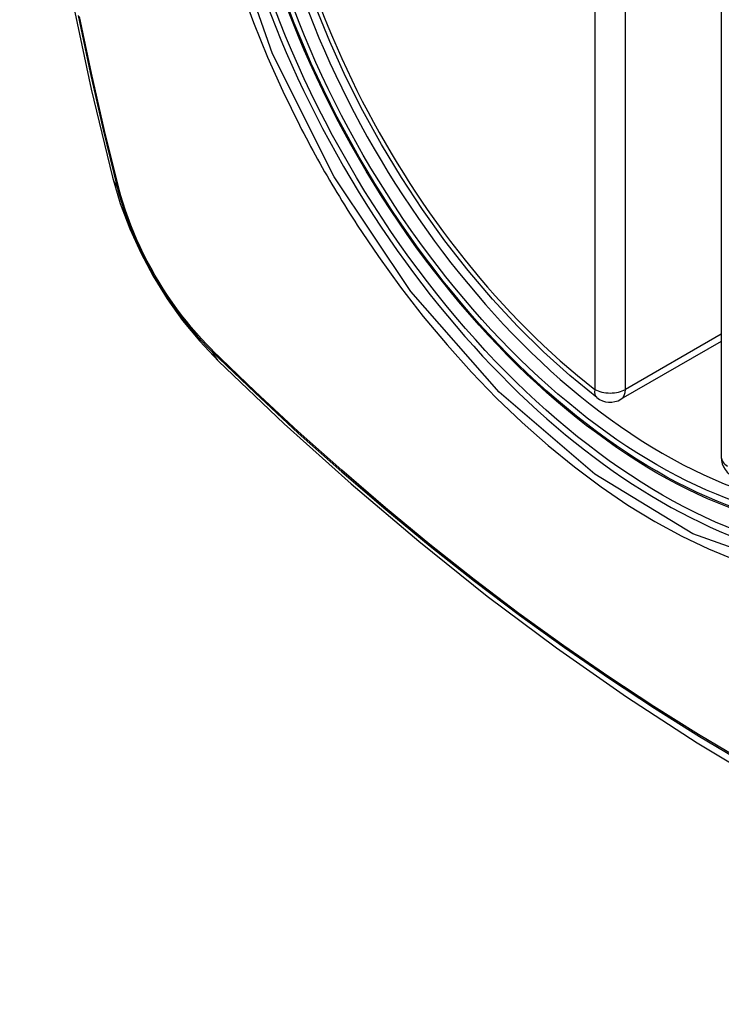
# Model space of a CAD drawing. Header units: inches. Extents: x 481 to 566.6, y 187.4 to 263.9.
# Tile 102 of 132: x 537.742 to 538.124, y 222.627 to 223.164. Entities that reach past the tile are written whole.
import ezdxf

# ---------------------------------------------------------------- set-up
doc = ezdxf.new("R2010")
doc.units = ezdxf.units.IN
doc.header["$MEASUREMENT"] = 0
doc.layers.add('Visible Edges(ANSI)', color=7, linetype='Continuous', lineweight=25)
doc.layers.add('Visible Tangent Edges(ANSI)', color=7, linetype='Continuous', lineweight=25)

msp = doc.modelspace()

# ---------------------------------------------------------------- linework, layer by layer
at = {"layer": 'Visible Edges(ANSI)'}
for p, q in [((538.1242049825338, 223.4101676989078), (538.1242049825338, 222.925494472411)), ((538.1242049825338, 222.9886155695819), (538.0695405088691, 222.9570550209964))]:
    msp.add_line(p, q, dxfattribs=at)
at = {"layer": 'Visible Edges(ANSI)', "flags": 128}
for points in [[(537.795946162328, 223.7851652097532), (537.7831016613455, 223.7471086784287), (537.7720418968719, 223.7079267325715), (537.7627442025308, 223.6676909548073), (537.7551855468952, 223.6264713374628), (537.749343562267, 223.5843314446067), (537.745196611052, 223.5413338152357), (537.7427232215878, 223.4975408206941), (537.7419031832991, 223.4530139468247), (537.7427166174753, 223.4078153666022), (537.7451439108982, 223.3620073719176), (537.7491652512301, 223.3156533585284), (537.7547604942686, 223.268818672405), (537.7619090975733, 223.2215688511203), (537.7705901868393, 223.1739705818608), (537.7807807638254, 223.1260928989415), (537.7924575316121, 223.0780050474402)], [(538.0563913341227, 222.9579546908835), (538.0417030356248, 222.9699621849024), (538.0272891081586, 222.9829507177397), (538.0132091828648, 222.9968577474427), (537.9995228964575, 223.0116206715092), (537.9862899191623, 223.0271768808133), (537.9735690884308, 223.0434580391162), (537.9614134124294, 223.0603874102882), (537.9498745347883, 223.077887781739), (537.9390041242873, 223.0958818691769), (537.9288537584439, 223.1142920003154), (537.9194695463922, 223.1330355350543), (537.9108895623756, 223.1520281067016), (537.9031512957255, 223.171185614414)], [(537.7924575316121, 223.0780050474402), (537.7966965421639, 223.0637126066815), (537.8018377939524, 223.0499903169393), (537.8078241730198, 223.0367857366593), (537.8146267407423, 223.024066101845), (537.8222409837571, 223.0118150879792), (537.8306832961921, 223.0000284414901), (537.8399965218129, 222.988714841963), (537.8502546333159, 222.9778975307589)], [(537.8502546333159, 222.9778975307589), (537.8860615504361, 222.9437412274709), (537.9224295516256, 222.9109770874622), (537.9593103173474, 222.8796599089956), (537.9966555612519, 222.8498441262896), (538.0344179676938, 222.8215811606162), (538.0725510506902, 222.794921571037), (538.1110082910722, 222.7699154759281), (538.1497446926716, 222.7466117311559), (538.188716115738, 222.7250584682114), (538.2278786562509, 222.70530398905), (538.2671891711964, 222.6873965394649), (538.3066043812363, 222.6713859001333), (538.3460809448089, 222.65732207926), (538.3855749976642, 222.6452562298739), (538.4250374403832, 222.6352432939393), (538.4644176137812, 222.6273386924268)]]:
    msp.add_lwpolyline(points, dxfattribs=at)
at = {"layer": 'Visible Edges(ANSI)'}
for centre, start, end in [((538.0636349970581, 222.9672836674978), 232.1717324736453, 300.0000000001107), ((538.136016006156, 222.925494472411), 180, 249.2818522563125)]:
    msp.add_arc(centre, 0.0118110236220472, start, end, dxfattribs=at)
msp.add_ellipse((538.0890379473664, 223.1824974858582), major_axis=(-0.1599409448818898, 0.2770258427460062), ratio=0.5773502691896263, dxfattribs=at)
msp.add_ellipse((538.0925178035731, 223.1845065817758), major_axis=(0.1574803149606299, -0.27276390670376), ratio=0.5773502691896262, start_param=2.363976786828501, end_param=7.060801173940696, dxfattribs=at)
at = {"layer": 'Visible Tangent Edges(ANSI)'}
for p, q in [((538.0552833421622, 223.4471350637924), (538.0552833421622, 222.9624618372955)), ((538.0719866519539, 222.9624618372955), (538.0719866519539, 223.4471350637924)), ((537.7959789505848, 223.0718823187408), (537.7958600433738, 223.0723368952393)), ((538.1242049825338, 222.9926101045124), (538.0719866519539, 222.9624618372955)), ((537.8470471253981, 222.9836782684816), (537.8467129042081, 222.9840085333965))]:
    msp.add_line(p, q, dxfattribs=at)
at = {"layer": 'Visible Tangent Edges(ANSI)', "flags": 128}
for points in [[(538.3131641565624, 223.1763039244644), (538.3308948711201, 223.1078097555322), (538.3374314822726, 223.0426568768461), (538.3325041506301, 222.984009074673), (538.3162394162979, 222.9343727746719), (538.289613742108, 222.8962278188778), (538.2538191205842, 222.8713490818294), (538.2104681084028, 222.8607955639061), (538.1613281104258, 222.8649945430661), (538.1087778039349, 222.8837447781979), (538.0552300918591, 222.9162454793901), (538.0032474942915, 222.9609168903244), (537.9551133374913, 223.0158427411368), (537.9132597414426, 223.078208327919), (537.8796398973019, 223.1452907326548), (537.8555060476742, 223.2143624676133)], [(537.8623752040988, 223.1812583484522), (537.8693166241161, 223.1623377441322), (537.8769722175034, 223.1435391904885), (537.8853174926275, 223.1249094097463), (537.8943310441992, 223.1064879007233)], [(537.7737718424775, 223.1661391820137), (537.7802176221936, 223.1351036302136), (537.7873216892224, 223.1039077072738), (537.795078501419, 223.0725753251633)], [(537.7958600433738, 223.0723368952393), (537.788090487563, 223.103595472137), (537.780971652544, 223.13472220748), (537.7745095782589, 223.1656930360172)], [(537.8943310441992, 223.1064879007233), (537.8955280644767, 223.104154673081), (537.8967357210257, 223.1018255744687), (537.8979539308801, 223.0995007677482), (537.8991826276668, 223.0971803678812), (537.9004217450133, 223.0948644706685), (537.9016712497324, 223.0925532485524), (537.9029310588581, 223.0902467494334), (537.9042010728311, 223.0879451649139), (537.9054812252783, 223.0856485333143), (537.9067715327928, 223.083357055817), (537.9080718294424, 223.081070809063), (537.9093820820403, 223.0787899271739), (537.9107022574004, 223.0765145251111), (537.9120322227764, 223.0742447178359), (537.9133719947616, 223.07198062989), (537.9147214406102, 223.0697223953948), (537.9160805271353, 223.0674701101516), (537.9174492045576, 223.0652239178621), (537.9188273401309, 223.0629839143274), (537.9202149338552, 223.0607502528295), (537.9216118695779, 223.0585229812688), (537.9230181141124, 223.056302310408), (537.9244335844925, 223.0540883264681), (537.9258582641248, 223.0518811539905)], [(537.795078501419, 223.0725753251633), (537.7961712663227, 223.0685287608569), (537.7973749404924, 223.0644670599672), (537.7986875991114, 223.0603960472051), (537.8001072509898, 223.0563217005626), (537.801632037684, 223.0522498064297), (537.8032600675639, 223.0481865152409), (537.8049888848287, 223.0441376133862), (537.8068157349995, 223.0401087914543), (537.808737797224, 223.0361057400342), (537.8107521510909, 223.0321340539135), (537.812856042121, 223.0281994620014), (537.8150465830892, 223.0243075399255), (537.8173209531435, 223.0204639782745), (537.8196762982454, 223.0166745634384), (537.8221093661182, 223.012944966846), (537.8246162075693, 223.0092801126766), (537.8271930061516, 223.0056849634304), (537.8298358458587, 223.0021644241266), (537.8325408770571, 222.9987233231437), (537.8353041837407, 222.9953666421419), (537.838121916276, 222.9920993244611), (537.8409902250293, 222.9889261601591), (537.843905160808, 222.9858521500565), (537.8468628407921, 222.9828822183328)], [(537.8467129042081, 222.9840085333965), (537.8438180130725, 222.9869392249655), (537.8409666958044, 222.9899676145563), (537.8381623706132, 222.9930892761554), (537.83540862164, 222.9962996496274), (537.8327089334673, 222.999594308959), (537.830066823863, 223.0029687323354), (537.8274858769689, 223.0064184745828), (537.8249695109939, 223.0099390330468), (537.8225213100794, 223.0135259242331), (537.8201447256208, 223.0171746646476), (537.8178433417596, 223.020880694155), (537.8156202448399, 223.0246387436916), (537.8134780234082, 223.0284434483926), (537.811419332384, 223.0322895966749), (537.8094468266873, 223.0361720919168), (537.8075630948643, 223.040085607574), (537.8057707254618, 223.0440250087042), (537.8040723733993, 223.0479851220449), (537.8024706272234, 223.0519606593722), (537.8009676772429, 223.0559462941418), (537.7995652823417, 223.0599365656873), (537.7982652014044, 223.0639262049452), (537.7970691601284, 223.067909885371), (537.7959789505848, 223.0718823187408)], [(537.9258582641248, 223.0518811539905), (537.9373384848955, 223.0348245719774), (537.9493471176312, 223.0182350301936), (537.9618368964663, 223.0021723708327), (537.9747606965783, 222.9866964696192), (537.9880712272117, 222.9718671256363), (538.0017213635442, 222.9577442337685), (538.0156615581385, 222.9443876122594), (538.029832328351, 222.9318463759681), (538.0441901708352, 222.9201531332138), (538.0586942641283, 222.9093392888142), (538.0733038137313, 222.8994362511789), (538.0879780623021, 222.8904754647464), (538.1026652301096, 222.8824956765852), (538.1172843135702, 222.8755452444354), (538.1317871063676, 222.8696383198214)], [(538.1363617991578, 222.7598272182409), (538.1118673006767, 222.7743484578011), (538.0873660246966, 222.7896710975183), (538.0628602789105, 222.8057961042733), (538.0383756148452, 222.8227102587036), (538.0139490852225, 222.8403902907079), (537.9896104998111, 222.8588162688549), (537.9653895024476, 222.8779660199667), (537.9413153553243, 222.8978151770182), (537.9174167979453, 222.9183383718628), (537.8937215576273, 222.9395086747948), (537.8702613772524, 222.9612933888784), (537.8470471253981, 222.9836782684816)], [(537.8468628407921, 222.9828822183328), (537.8701416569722, 222.9604774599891), (537.8936739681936, 222.9386658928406), (537.9174332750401, 222.9174776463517), (537.941393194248, 222.8969389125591), (537.9655262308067, 222.8770758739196), (537.9898040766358, 222.8579126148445), (538.0141981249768, 222.8394724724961), (538.0386793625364, 222.8217764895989), (538.0632188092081, 222.8048435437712), (538.0877802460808, 222.7886958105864), (538.1123388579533, 222.7733458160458), (538.1368931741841, 222.7587919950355)]]:
    msp.add_lwpolyline(points, dxfattribs=at)
at = {"layer": 'Visible Tangent Edges(ANSI)'}
for centre, major_axis, ratio, start_param, end_param in [((538.0915240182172, 223.1839328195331), (-0.1731810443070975, 0.2999583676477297), 0.577350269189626, 5.055269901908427, 10.65269335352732), ((538.0914738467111, 223.1839038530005), (-0.1505905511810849, 0.2608304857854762), 0.577350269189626, 5.668550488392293, 8.468616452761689), ((537.9068317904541, 223.1074763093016), (-0.1143742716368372, -0.0294712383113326), 0.3545133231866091, 2.75e-14, 0.1416660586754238), ((537.8043912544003, 223.0754837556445), (-0.0095331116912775, -0.0024484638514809), 0.3593050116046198, 0.141945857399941, 0.4056528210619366), ((537.8540379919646, 222.9894930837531), (-0.0068869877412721, -0.0070316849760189), 0.3593050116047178, 5.877532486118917, 6.141239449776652), ((537.9329646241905, 223.0622129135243), (-0.0827099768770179, -0.084315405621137), 0.3545133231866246, 6.141519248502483, 6.283185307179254), ((538.0636349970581, 222.9672836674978), (-0.0072436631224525, -0.0093289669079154), 0.4708410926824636, 5.56975630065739, 6.283185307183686), ((538.0636349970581, 222.9672836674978), (0.0118110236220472, 8e-16), 0.577350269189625, 3.926990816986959, 5.497787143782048), ((538.0636349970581, 222.9672836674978), (0.0059055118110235, -0.0102286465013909), 0.5773502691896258, 0, 0.7853981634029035), ((538.136016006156, 222.925494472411), (-0.0118110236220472, 5.7e-15), 0.577350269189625, 2.558e-12, 0.7853981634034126)]:
    msp.add_ellipse(centre, major_axis=major_axis, ratio=ratio, start_param=start_param, end_param=end_param, dxfattribs=at)
for centre, major_axis, ratio in [((538.0921160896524, 223.1842746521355), (0.1711078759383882, -0.296367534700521), 0.5773502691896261), ((538.0891418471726, 223.1825574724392), (-0.1626954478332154, 0.2817967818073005), 0.5773502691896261), ((538.0890379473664, 223.1824974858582), (0.1620986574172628, -0.2807631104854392), 0.5773502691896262)]:
    msp.add_ellipse(centre, major_axis=major_axis, ratio=ratio, dxfattribs=at)

doc.saveas('drawing.dxf')
